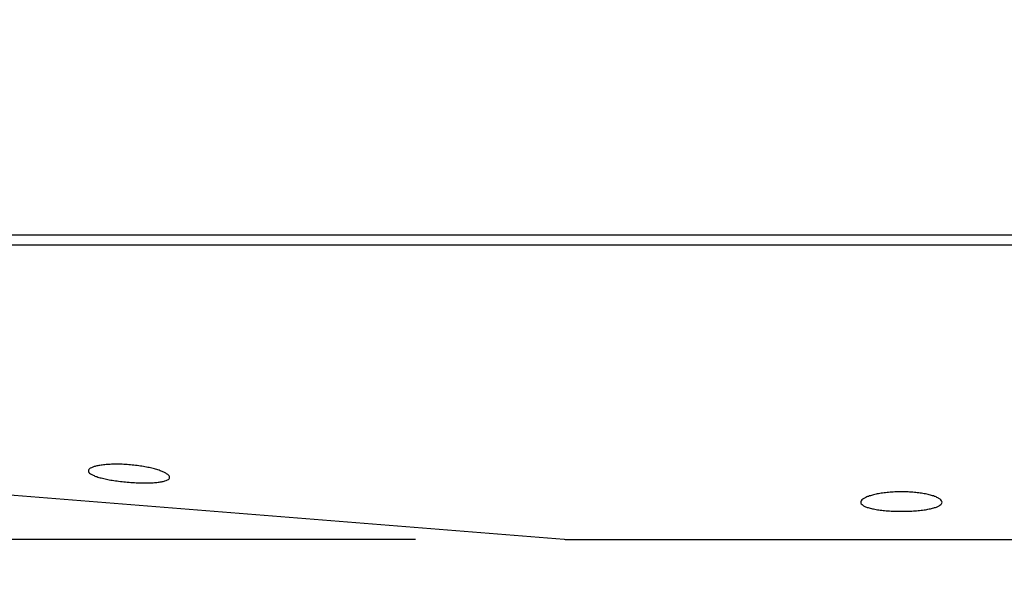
# Model space of a CAD drawing. Header units: millimetres. Extents: x 0 to 594, y 0 to 420.
# Tile 6 of 256: x 88.56 to 98.25, y 277.49 to 282.92. Entities that reach past the tile are written whole.
import ezdxf

# ---------------------------------------------------------------- set-up
doc = ezdxf.new("R2010")
doc.units = ezdxf.units.MM
doc.header["$LTSCALE"] = 32.67
doc.linetypes.add('PHANTOM', pattern=[0.8, 0.45, -0.05, 0.1, -0.05, 0.1, -0.05])
doc.layers.get('0').update_dxf_attribs({"linetype": 'CONTINUOUS'})
doc.layers.add('CRV', color=7, linetype='CONTINUOUS')
doc.layers.add('DRIV_DIM', color=7, linetype='CONTINUOUS')
doc.styles.get("Standard").update_dxf_attribs({"font": 'txt', "width": 0.8})
doc.dimstyles.new('DIMSTYLE_1', dxfattribs={"dimtxt": 3.8, "dimasz": 1.8, "dimexe": 0.18, "dimexo": 0.0625, "dimgap": 0.09, "dimtad": 1, "dimdec": 3, "dimlfac": 10, "dimdsep": 46, "dimtxsty": 'STANDARD', "dimblk": 'OPEN', "dimblk1": 'OPEN', "dimblk2": 'OPEN', "dimcen": 0.09, "dimadec": 0, "dimazin": 0, "dimtp": 0.001, "dimtm": 0.001, "dimtfac": 1, "dimtdec": 3, "dimtofl": 0, "dimtmove": 0, "dimatfit": 3, "dimldrblk": 'OPEN', "dimfxl": 1, "dimtolj": 1, "dimarcsym": 0})
doc.dimstyles.new('DIMSTYLE_4', dxfattribs={"dimtxt": 3.8, "dimasz": 1.8, "dimexe": 0.18, "dimexo": 0.0625, "dimgap": 0.09, "dimtad": 1, "dimdec": 3, "dimlfac": 10, "dimdsep": 46, "dimtxsty": 'STANDARD', "dimblk": 'OPEN', "dimblk1": 'OPEN', "dimblk2": 'OPEN', "dimcen": 0.09, "dimadec": 0, "dimazin": 0, "dimtp": 0.5, "dimtm": 0.5, "dimtfac": 1, "dimtdec": 3, "dimtofl": 0, "dimtmove": 0, "dimatfit": 3, "dimldrblk": 'OPEN', "dimfxl": 1, "dimtolj": 1, "dimarcsym": 0})

# ---------------------------------------------------------------- blocks, each defined once
blk = doc.blocks.new('*D15')
at = {"layer": 'DRIV_DIM', "color": 2, "linetype": 'CONTINUOUS'}
for p, q in [((126.4364, 285.7043), (64.0528, 285.7043)), ((129.4136, 285.4438), (190.8494, 274.611))]:
    blk.add_line(p, q, dxfattribs=at)
for points in [[(66.6946, 283.9134), (66.0528, 285.7043), (65.4634, 283.8955)], [(189.1461, 273.0747), (188.8798, 274.9583), (187.9368, 273.3061)]]:
    blk.add_lwpolyline(points, dxfattribs=at)
for start, end in [(180, 265), (265, 350)]:
    blk.add_arc((127.9364, 285.7043), 61.8835, start, end, dxfattribs=at)
at = {"layer": 'DRIV_DIM', "color": 2, "linetype": 'CONTINUOUS', "width": 0.766667}
blk.add_text('170%%d', height=3.8, rotation=-14.87809, dxfattribs=at).set_placement((104.8639, 221.5506))
blk = doc.blocks.new('_OPEN')
at = {"color": 0, "linetype": 'BYBLOCK'}
for p, q in [((0, 0), (-1, 0.342)), ((-1, -0.342), (0, 0)), ((-1, 0), (0, 0))]:
    blk.add_line(p, q, dxfattribs=at)
blk = doc.blocks.new('*D18')
at = {"layer": 'DRIV_DIM', "color": 2, "linetype": 'CONTINUOUS'}
for p, q in [((92.4563, 294.0043), (49.3012, 294.0043)), ((51.3012, 294.0043), (51.3012, 285.9043)), ((51.3012, 277.8043), (51.3012, 285.9043)), ((92.4563, 277.8043), (49.3012, 277.8043))]:
    blk.add_line(p, q, dxfattribs=at)
at = {"layer": 'DRIV_DIM', "color": 2, "linetype": 'CONTINUOUS', "xscale": 1.8, "yscale": 1.8, "zscale": 1.8}
for p, rotation in [((51.3012, 294.0043), 90), ((51.3012, 277.8043), 270)]:
    blk.add_blockref('_OPEN', p, dxfattribs=dict(at, rotation=rotation))
at = {"layer": 'DRIV_DIM', "color": 2, "linetype": 'CONTINUOUS', "width": 0.8}
blk.add_text('162', height=3.8, rotation=90, dxfattribs=at).set_placement((50.3512, 281.2736))

msp = doc.modelspace()

# ---------------------------------------------------------------- linework, layer by layer
at = {"color": 7, "linetype": 'CONTINUOUS'}
for p, q in [((73.14135, 280.8043), (105.93637, 280.8043)), ((73.23639, 280.7043), (105.93637, 280.7043)), ((75.78637, 279.2563), (93.91647, 277.8059)), ((93.95634, 277.8043), (105.5, 277.8043))]:
    msp.add_line(p, q, dxfattribs=at)
msp.add_arc((93.95634, 278.3043), 0.5, 265.426079, 270, dxfattribs=at)
for points, knots in [([(90.03637, 278.41533), (90.03637, 278.42025), (90.03136, 278.43184), (90.01551, 278.44614), (89.9915, 278.46082), (89.95934, 278.4753), (89.91963, 278.48943), (89.87301, 278.50275), (89.8204, 278.5149), (89.76269, 278.5255), (89.70076, 278.53424), (89.63616, 278.54071), (89.57156, 278.54456), (89.50962, 278.54571), (89.45194, 278.54432), (89.39935, 278.54058), (89.35278, 278.5347), (89.31313, 278.52691), (89.28104, 278.51756), (89.25712, 278.50674), (89.24108, 278.49478), (89.23637, 278.48396), (89.23637, 278.47933)], [0, 0, 0, 0, 0.017352, 0.041651, 0.0746528, 0.1162246, 0.1657912, 0.2231646, 0.2870989, 0.3561181, 0.4299736, 0.5076014, 0.5849748, 0.6580872, 0.7259699, 0.7883769, 0.8439057, 0.8913871, 0.9307388, 0.9614528, 0.9836992, 1, 1, 1, 1]), ([(89.23637, 278.47933), (89.23637, 278.47425), (89.24191, 278.46226), (89.25945, 278.44834), (89.28578, 278.43449), (89.32108, 278.42125), (89.36466, 278.40863), (89.41572, 278.39696), (89.47311, 278.38648), (89.53593, 278.37737), (89.60275, 278.36992), (89.67124, 278.36446), (89.73803, 278.36126), (89.8008, 278.36036), (89.8581, 278.3617), (89.90902, 278.36524), (89.95236, 278.37092), (89.98743, 278.37853), (90.01348, 278.38812), (90.03117, 278.39939), (90.03637, 278.41058), (90.03637, 278.41533)], [0, 0, 0, 0, 0.0180572, 0.0435633, 0.0787652, 0.1234793, 0.1773808, 0.2399384, 0.3096017, 0.3847346, 0.46555, 0.548587, 0.6289308, 0.7032344, 0.7716933, 0.8326478, 0.8845693, 0.927044, 0.9598324, 0.9831107, 1, 1, 1, 1]), ([(97.63637, 278.17063), (97.63637, 278.17587), (97.63174, 278.18799), (97.61572, 278.20279), (97.59155, 278.21695), (97.55923, 278.23015), (97.5194, 278.24222), (97.47273, 278.25276), (97.42015, 278.26145), (97.36256, 278.268), (97.30081, 278.27214), (97.23641, 278.27358), (97.17201, 278.27215), (97.11022, 278.26801), (97.05262, 278.26146), (97.00003, 278.25276), (96.95336, 278.24222), (96.91352, 278.23015), (96.88121, 278.21695), (96.85703, 278.20279), (96.84101, 278.18799), (96.83637, 278.17587), (96.83637, 278.17063)], [0, 0, 0, 0, 0.0183388, 0.04269, 0.0752251, 0.116027, 0.1645823, 0.2207613, 0.2833757, 0.3510217, 0.423527, 0.4999469, 0.5763893, 0.6489366, 0.7166039, 0.7792227, 0.83541, 0.88397, 0.9247648, 0.9572986, 0.9816549, 1, 1, 1, 1]), ([(96.83637, 278.17063), (96.83637, 278.16523), (96.84146, 278.1527), (96.85916, 278.13833), (96.88557, 278.12521), (96.92095, 278.1135), (96.96455, 278.10325), (97.01559, 278.09473), (97.0729, 278.08811), (97.13556, 278.08352), (97.20218, 278.08114), (97.27047, 278.08114), (97.33711, 278.08352), (97.3998, 278.08811), (97.45712, 278.09473), (97.50818, 278.10325), (97.55179, 278.11349), (97.58716, 278.1252), (97.61358, 278.13833), (97.63129, 278.1527), (97.63637, 278.16523), (97.63637, 278.17063)], [0, 0, 0, 0, 0.0190521, 0.0444886, 0.0790714, 0.1228991, 0.1757393, 0.2371298, 0.3055544, 0.3794042, 0.4589563, 0.5409208, 0.6205132, 0.6943995, 0.7628322, 0.8242347, 0.877086, 0.9209146, 0.9554977, 0.9809417, 1, 1, 1, 1])]:
    msp.add_open_spline(points, degree=3, knots=knots, dxfattribs=at)
at = {"layer": 'CRV', "color": 8, "linetype": 'PHANTOM'}
for radius in [97.1741, 89.1741]:
    msp.add_arc((127.93637, 285.7043), radius, 10, 350, dxfattribs=at)

# ---------------------------------------------------------------- dimensions: what is measured, and where the dimension line sits
at = {"layer": 'DRIV_DIM', "color": 2, "linetype": 'CONTINUOUS'}
dim = msp.add_linear_dim(base=(51.30119, 277.8043), p1=(92.45634, 294.0043), p2=(92.45634, 277.8043), angle=270, dimstyle='DIMSTYLE_1', dxfattribs=at)
dim.commit()
dim.dimension.update_dxf_attribs({"geometry": '*D18', "text_midpoint": (48.45119, 285.83364), "dimtype": 160})
dim = msp.add_angular_dim_2l(base=(122.54287, 224.05624), line1=((126.43637, 285.7043), (64.05282, 285.7043)), line2=((190.84939, 274.61104), (129.41358, 285.44383)), dimstyle='DIMSTYLE_4', dxfattribs=at)
dim.commit()
dim.dimension.update_dxf_attribs({"geometry": '*D15', "text_midpoint": (110.98305, 221.8908), "dimtype": 162})

doc.saveas('drawing.dxf')
